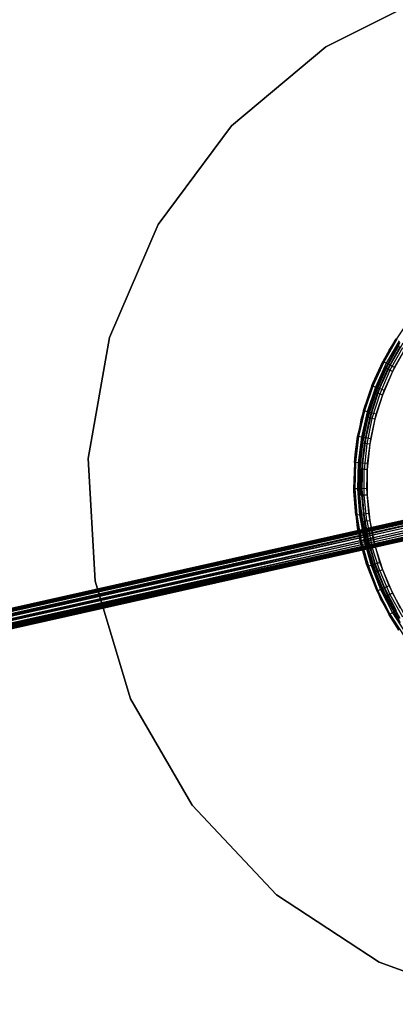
# Model space of a CAD drawing. Extents: x -22.9 to 23, y 4.7 to 50.6.
# Tile 12 of 95: x -9 to -3.3, y 19.8 to 34.7. Entities that reach past the tile are written whole.
import ezdxf

# ---------------------------------------------------------------- set-up
doc = ezdxf.new("R2010")
doc.units = 0
doc.header["$LTSCALE"] = 2.54
doc.layers.get('0').update_dxf_attribs({"linetype": 'CONTINUOUS'})

# ---------------------------------------------------------------- blocks, each defined once
blk = doc.blocks.new('HOTEL-MOOD-11783-11791_STL')
at = {"color": 0}
for p, q in [((-4.396, 34.256, 1.827), (-2.736, 35.09, 1.827)), ((-2.736, 35.09, 1.807), (-4.396, 34.256, 1.807)), ((-2.736, 35.09, 1.807), (-4.396, 34.256, 1.807)), ((-4.396, 34.256, 1.827), (-2.736, 35.09, 1.827)), ((-5.819, 33.062, 1.827), (-4.396, 34.256, 1.827)), ((-4.396, 34.256, 1.807), (-5.819, 33.062, 1.807)), ((-4.396, 34.256, 1.807), (-5.819, 33.062, 1.807)), ((-5.819, 33.062, 1.827), (-4.396, 34.256, 1.827)), ((-4.396, 34.256, 1.807), (-4.396, 34.256, 1.827)), ((-4.396, 34.256, 1.807), (-4.396, 34.256, 1.827)), ((-6.928, 31.572, 1.827), (-5.819, 33.062, 1.827)), ((-5.819, 33.062, 1.807), (-6.928, 31.572, 1.807)), ((-5.819, 33.062, 1.807), (-6.928, 31.572, 1.807)), ((-6.928, 31.572, 1.827), (-5.819, 33.062, 1.827)), ((-5.819, 33.062, 1.807), (-5.819, 33.062, 1.827)), ((-5.819, 33.062, 1.807), (-5.819, 33.062, 1.827)), ((-7.664, 29.866, 1.827), (-6.928, 31.572, 1.827)), ((-6.928, 31.572, 1.807), (-7.664, 29.866, 1.807)), ((-6.928, 31.572, 1.807), (-7.664, 29.866, 1.807)), ((-7.664, 29.866, 1.827), (-6.928, 31.572, 1.827)), ((-6.928, 31.572, 1.807), (-6.928, 31.572, 1.827)), ((-6.928, 31.572, 1.807), (-6.928, 31.572, 1.827)), ((-3.441, 29.675, 161.724), (-3.129, 30.138, 161.724)), ((-3.441, 29.675, 161.724), (-3.129, 30.138, 161.724)), ((-7.986, 28.037, 1.827), (-7.664, 29.866, 1.827)), ((-7.664, 29.866, 1.807), (-7.986, 28.037, 1.807)), ((-7.664, 29.866, 1.807), (-7.986, 28.037, 1.807)), ((-7.986, 28.037, 1.827), (-7.664, 29.866, 1.827)), ((-7.664, 29.866, 1.807), (-7.664, 29.866, 1.827)), ((-7.664, 29.866, 1.807), (-7.664, 29.866, 1.827)), ((-3.543, 29.304, 161.724), (-3.275, 29.795, 161.724)), ((-3.543, 29.304, 161.724), (-3.275, 29.795, 161.724)), ((-3.324, 29.837, 158.848), (-3.523, 29.493, 158.848)), ((-3.324, 29.837, 158.848), (-3.523, 29.493, 158.848)), ((-3.288, 29.814, 158.783), (-3.484, 29.474, 158.783)), ((-3.288, 29.814, 158.783), (-3.484, 29.474, 158.783)), ((-3.337, 29.846, 158.924), (-3.441, 29.675, 161.724)), ((-3.337, 29.846, 158.924), (-3.441, 29.675, 161.724)), ((-3.337, 29.846, 158.924), (-3.441, 29.675, 158.924)), ((-3.337, 29.846, 158.924), (-3.441, 29.675, 158.924)), ((-3.441, 29.675, 158.924), (-3.324, 29.837, 158.848)), ((-3.441, 29.675, 158.924), (-3.324, 29.837, 158.848)), ((-3.233, 29.779, 158.739), (-3.426, 29.444, 158.739)), ((-3.233, 29.779, 158.739), (-3.426, 29.444, 158.739)), ((-3.686, 29.174, 161.724), (-3.441, 29.675, 161.724)), ((-3.686, 29.174, 161.724), (-3.441, 29.675, 161.724)), ((-3.303, 29.749, 158.924), (-3.543, 29.304, 161.724)), ((-3.303, 29.749, 158.924), (-3.543, 29.304, 161.724)), ((-3.441, 29.675, 161.724), (-3.536, 29.5, 158.924)), ((-3.441, 29.675, 161.724), (-3.536, 29.5, 158.924)), ((-3.441, 29.675, 158.924), (-3.536, 29.5, 158.924)), ((-3.441, 29.675, 158.924), (-3.536, 29.5, 158.924)), ((-3.441, 29.675, 158.924), (-3.523, 29.493, 158.848)), ((-3.441, 29.675, 158.924), (-3.523, 29.493, 158.848)), ((-3.496, 29.402, 158.924), (-3.303, 29.749, 158.924)), ((-3.496, 29.402, 158.924), (-3.303, 29.749, 158.924)), ((-3.296, 29.744, 158.878), (-3.488, 29.398, 158.878)), ((-3.296, 29.744, 158.878), (-3.488, 29.398, 158.878)), ((-3.274, 29.73, 158.839), (-3.465, 29.386, 158.839)), ((-3.274, 29.73, 158.839), (-3.465, 29.386, 158.839)), ((-3.441, 29.675, 161.724), (-3.441, 29.675, 158.924)), ((-3.441, 29.675, 161.724), (-3.441, 29.675, 158.924)), ((-3.241, 29.71, 158.813), (-3.43, 29.369, 158.813)), ((-3.241, 29.71, 158.813), (-3.43, 29.369, 158.813)), ((-3.202, 29.686, 158.804), (-3.388, 29.349, 158.804)), ((-3.202, 29.686, 158.804), (-3.388, 29.349, 158.804)), ((-3.358, 29.409, 158.724), (-3.169, 29.737, 158.724)), ((-3.358, 29.409, 158.724), (-3.169, 29.737, 158.724)), ((-3.686, 29.174, 161.724), (-3.536, 29.5, 158.924)), ((-3.536, 29.5, 158.924), (-3.686, 29.174, 158.924)), ((-3.686, 29.174, 161.724), (-3.536, 29.5, 158.924)), ((-3.536, 29.5, 158.924), (-3.686, 29.174, 158.924)), ((-3.686, 29.174, 158.924), (-3.523, 29.493, 158.848)), ((-3.523, 29.493, 158.848), (-3.686, 29.131, 158.848)), ((-3.686, 29.174, 158.924), (-3.523, 29.493, 158.848)), ((-3.523, 29.493, 158.848), (-3.686, 29.131, 158.848)), ((-3.484, 29.474, 158.783), (-3.646, 29.115, 158.783)), ((-3.484, 29.474, 158.783), (-3.646, 29.115, 158.783)), ((-3.536, 29.5, 158.924), (-3.523, 29.493, 158.848)), ((-3.536, 29.5, 158.924), (-3.523, 29.493, 158.848)), ((-3.484, 29.474, 158.783), (-3.523, 29.493, 158.848)), ((-3.484, 29.474, 158.783), (-3.523, 29.493, 158.848)), ((-3.426, 29.444, 158.739), (-3.484, 29.474, 158.783)), ((-3.426, 29.444, 158.739), (-3.484, 29.474, 158.783)), ((-3.488, 29.398, 158.878), (-3.644, 29.034, 158.878)), ((-3.488, 29.398, 158.878), (-3.644, 29.034, 158.878)), ((-3.465, 29.386, 158.839), (-3.62, 29.025, 158.839)), ((-3.465, 29.386, 158.839), (-3.62, 29.025, 158.839)), ((-3.426, 29.444, 158.739), (-3.585, 29.092, 158.739)), ((-3.426, 29.444, 158.739), (-3.585, 29.092, 158.739)), ((-3.43, 29.369, 158.813), (-3.583, 29.011, 158.813)), ((-3.43, 29.369, 158.813), (-3.583, 29.011, 158.813)), ((-3.543, 29.304, 158.924), (-3.496, 29.402, 158.924)), ((-3.496, 29.402, 158.924), (-3.543, 29.304, 161.724)), ((-3.496, 29.402, 158.924), (-3.543, 29.304, 161.724)), ((-3.543, 29.304, 158.924), (-3.496, 29.402, 158.924)), ((-3.543, 29.304, 158.924), (-3.488, 29.398, 158.878)), ((-3.543, 29.304, 158.924), (-3.488, 29.398, 158.878)), ((-3.388, 29.349, 158.804), (-3.54, 28.995, 158.804)), ((-3.388, 29.349, 158.804), (-3.54, 28.995, 158.804)), ((-3.514, 29.064, 158.724), (-3.358, 29.409, 158.724)), ((-3.514, 29.064, 158.724), (-3.358, 29.409, 158.724)), ((-3.488, 29.398, 158.878), (-3.496, 29.402, 158.924)), ((-3.488, 29.398, 158.878), (-3.496, 29.402, 158.924)), ((-3.465, 29.386, 158.839), (-3.488, 29.398, 158.878)), ((-3.465, 29.386, 158.839), (-3.488, 29.398, 158.878)), ((-3.43, 29.369, 158.813), (-3.465, 29.386, 158.839)), ((-3.43, 29.369, 158.813), (-3.465, 29.386, 158.839)), ((-3.388, 29.349, 158.804), (-3.43, 29.369, 158.813)), ((-3.388, 29.349, 158.804), (-3.43, 29.369, 158.813)), ((-3.358, 29.409, 158.724), (-3.426, 29.444, 158.739)), ((-3.358, 29.409, 158.724), (-3.426, 29.444, 158.739)), ((-3.858, 28.643, 161.724), (-3.686, 29.174, 161.724)), ((-3.858, 28.643, 161.724), (-3.686, 29.174, 161.724)), ((-3.827, 28.759, 158.924), (-3.686, 29.174, 161.724)), ((-3.827, 28.759, 158.924), (-3.686, 29.174, 161.724)), ((-3.738, 28.78, 161.724), (-3.543, 29.304, 161.724)), ((-3.738, 28.78, 161.724), (-3.543, 29.304, 161.724)), ((-3.686, 29.174, 158.924), (-3.7, 29.137, 158.924)), ((-3.7, 29.137, 158.924), (-3.686, 29.174, 161.724)), ((-3.7, 29.137, 158.924), (-3.686, 29.174, 161.724)), ((-3.686, 29.174, 158.924), (-3.7, 29.137, 158.924)), ((-3.686, 29.174, 158.924), (-3.686, 29.174, 161.724)), ((-3.686, 29.174, 158.924), (-3.686, 29.174, 161.724)), ((-3.686, 29.174, 158.924), (-3.686, 29.131, 158.848)), ((-3.686, 29.174, 158.924), (-3.686, 29.131, 158.848)), ((-3.543, 29.304, 161.724), (-3.653, 29.037, 158.924)), ((-3.653, 29.037, 158.924), (-3.543, 29.304, 158.924)), ((-3.543, 29.304, 161.724), (-3.653, 29.037, 158.924)), ((-3.653, 29.037, 158.924), (-3.543, 29.304, 158.924)), ((-3.543, 29.304, 158.924), (-3.644, 29.034, 158.878)), ((-3.543, 29.304, 158.924), (-3.644, 29.034, 158.878)), ((-3.543, 29.304, 158.924), (-3.543, 29.304, 161.724)), ((-3.543, 29.304, 158.924), (-3.543, 29.304, 161.724)), ((-3.7, 29.137, 158.924), (-3.827, 28.759, 158.924)), ((-3.7, 29.137, 158.924), (-3.827, 28.759, 158.924)), ((-3.686, 29.131, 158.848), (-3.813, 28.755, 158.848)), ((-3.686, 29.131, 158.848), (-3.813, 28.755, 158.848)), ((-3.646, 29.115, 158.783), (-3.771, 28.743, 158.783)), ((-3.646, 29.115, 158.783), (-3.771, 28.743, 158.783)), ((-3.653, 29.037, 158.924), (-3.763, 28.656, 158.878)), ((-3.653, 29.037, 158.924), (-3.763, 28.656, 158.878)), ((-3.644, 29.034, 158.878), (-3.763, 28.656, 158.878)), ((-3.644, 29.034, 158.878), (-3.763, 28.656, 158.878)), ((-3.738, 28.78, 161.724), (-3.653, 29.037, 158.924)), ((-3.738, 28.78, 161.724), (-3.653, 29.037, 158.924)), ((-3.738, 28.78, 158.924), (-3.653, 29.037, 158.924)), ((-3.738, 28.78, 158.924), (-3.653, 29.037, 158.924)), ((-3.62, 29.025, 158.839), (-3.738, 28.649, 158.839)), ((-3.62, 29.025, 158.839), (-3.738, 28.649, 158.839)), ((-3.585, 29.092, 158.739), (-3.708, 28.725, 158.739)), ((-3.585, 29.092, 158.739), (-3.708, 28.725, 158.739)), ((-3.7, 29.137, 158.924), (-3.686, 29.131, 158.848)), ((-3.7, 29.137, 158.924), (-3.686, 29.131, 158.848)), ((-3.646, 29.115, 158.783), (-3.686, 29.131, 158.848)), ((-3.646, 29.115, 158.783), (-3.686, 29.131, 158.848)), ((-3.644, 29.034, 158.878), (-3.653, 29.037, 158.924)), ((-3.644, 29.034, 158.878), (-3.653, 29.037, 158.924)), ((-3.585, 29.092, 158.739), (-3.646, 29.115, 158.783)), ((-3.585, 29.092, 158.739), (-3.646, 29.115, 158.783)), ((-3.62, 29.025, 158.839), (-3.644, 29.034, 158.878)), ((-3.62, 29.025, 158.839), (-3.644, 29.034, 158.878)), ((-3.635, 28.705, 158.724), (-3.514, 29.064, 158.724)), ((-3.635, 28.705, 158.724), (-3.514, 29.064, 158.724)), ((-3.583, 29.011, 158.813), (-3.62, 29.025, 158.839)), ((-3.583, 29.011, 158.813), (-3.62, 29.025, 158.839)), ((-3.514, 29.064, 158.724), (-3.585, 29.092, 158.739)), ((-3.514, 29.064, 158.724), (-3.585, 29.092, 158.739)), ((-3.583, 29.011, 158.813), (-3.7, 28.639, 158.813)), ((-3.583, 29.011, 158.813), (-3.7, 28.639, 158.813)), ((-3.54, 28.995, 158.804), (-3.655, 28.628, 158.804)), ((-3.54, 28.995, 158.804), (-3.655, 28.628, 158.804)), ((-3.54, 28.995, 158.804), (-3.583, 29.011, 158.813)), ((-3.54, 28.995, 158.804), (-3.583, 29.011, 158.813)), ((-3.916, 28.37, 158.924), (-3.813, 28.755, 158.848)), ((-3.916, 28.37, 158.924), (-3.813, 28.755, 158.848)), ((-3.813, 28.755, 158.848), (-3.901, 28.367, 158.848)), ((-3.813, 28.755, 158.848), (-3.901, 28.367, 158.848)), ((-3.827, 28.759, 158.924), (-3.858, 28.643, 161.724)), ((-3.827, 28.759, 158.924), (-3.858, 28.643, 161.724)), ((-3.827, 28.759, 158.924), (-3.858, 28.643, 158.924)), ((-3.827, 28.759, 158.924), (-3.858, 28.643, 158.924)), ((-3.858, 28.643, 158.924), (-3.813, 28.755, 158.848)), ((-3.858, 28.643, 158.924), (-3.813, 28.755, 158.848)), ((-3.771, 28.743, 158.783), (-3.858, 28.36, 158.783)), ((-3.771, 28.743, 158.783), (-3.858, 28.36, 158.783)), ((-3.857, 28.233, 161.724), (-3.738, 28.78, 161.724)), ((-3.857, 28.233, 161.724), (-3.738, 28.78, 161.724)), ((-3.827, 28.759, 158.924), (-3.813, 28.755, 158.848)), ((-3.827, 28.759, 158.924), (-3.813, 28.755, 158.848)), ((-3.771, 28.743, 158.783), (-3.813, 28.755, 158.848)), ((-3.771, 28.743, 158.783), (-3.813, 28.755, 158.848)), ((-3.708, 28.725, 158.739), (-3.794, 28.349, 158.739)), ((-3.708, 28.725, 158.739), (-3.794, 28.349, 158.739)), ((-3.772, 28.658, 158.924), (-3.738, 28.78, 161.724)), ((-3.772, 28.658, 158.924), (-3.738, 28.78, 161.724)), ((-3.772, 28.658, 158.924), (-3.738, 28.78, 158.924)), ((-3.772, 28.658, 158.924), (-3.738, 28.78, 158.924)), ((-3.708, 28.725, 158.739), (-3.771, 28.743, 158.783)), ((-3.708, 28.725, 158.739), (-3.771, 28.743, 158.783)), ((-3.763, 28.656, 158.878), (-3.738, 28.78, 158.924)), ((-3.763, 28.656, 158.878), (-3.738, 28.78, 158.924)), ((-3.738, 28.78, 161.724), (-3.738, 28.78, 158.924)), ((-3.738, 28.78, 161.724), (-3.738, 28.78, 158.924)), ((-3.635, 28.705, 158.724), (-3.708, 28.725, 158.739)), ((-3.635, 28.705, 158.724), (-3.708, 28.725, 158.739)), ((-3.955, 28.094, 161.724), (-3.858, 28.643, 161.724)), ((-3.955, 28.094, 161.724), (-3.858, 28.643, 161.724)), ((-3.858, 28.643, 161.724), (-3.916, 28.37, 158.924)), ((-3.858, 28.643, 161.724), (-3.916, 28.37, 158.924)), ((-3.858, 28.643, 158.924), (-3.916, 28.37, 158.924)), ((-3.858, 28.643, 158.924), (-3.916, 28.37, 158.924)), ((-3.858, 28.643, 161.724), (-3.858, 28.643, 158.924)), ((-3.858, 28.643, 161.724), (-3.858, 28.643, 158.924)), ((-3.772, 28.658, 158.924), (-3.857, 28.233, 161.724)), ((-3.772, 28.658, 158.924), (-3.857, 28.233, 161.724)), ((-3.852, 28.269, 158.924), (-3.772, 28.658, 158.924)), ((-3.852, 28.269, 158.924), (-3.772, 28.658, 158.924)), ((-3.763, 28.656, 158.878), (-3.843, 28.268, 158.878)), ((-3.763, 28.656, 158.878), (-3.843, 28.268, 158.878)), ((-3.738, 28.649, 158.839), (-3.817, 28.264, 158.839)), ((-3.738, 28.649, 158.839), (-3.817, 28.264, 158.839)), ((-3.7, 28.639, 158.813), (-3.778, 28.258, 158.813)), ((-3.7, 28.639, 158.813), (-3.778, 28.258, 158.813)), ((-3.772, 28.658, 158.924), (-3.763, 28.656, 158.878)), ((-3.772, 28.658, 158.924), (-3.763, 28.656, 158.878)), ((-3.738, 28.649, 158.839), (-3.763, 28.656, 158.878)), ((-3.738, 28.649, 158.839), (-3.763, 28.656, 158.878)), ((-3.7, 28.639, 158.813), (-3.738, 28.649, 158.839)), ((-3.7, 28.639, 158.813), (-3.738, 28.649, 158.839)), ((-3.655, 28.628, 158.804), (-3.733, 28.251, 158.804)), ((-3.655, 28.628, 158.804), (-3.733, 28.251, 158.804)), ((-3.719, 28.335, 158.724), (-3.635, 28.705, 158.724)), ((-3.719, 28.335, 158.724), (-3.635, 28.705, 158.724)), ((-3.655, 28.628, 158.804), (-3.7, 28.639, 158.813)), ((-3.655, 28.628, 158.804), (-3.7, 28.639, 158.813)), ((-3.955, 28.094, 161.724), (-3.916, 28.37, 158.924)), ((-3.916, 28.37, 158.924), (-3.955, 28.094, 158.924)), ((-3.955, 28.094, 161.724), (-3.916, 28.37, 158.924)), ((-3.916, 28.37, 158.924), (-3.955, 28.094, 158.924)), ((-3.955, 28.094, 158.924), (-3.901, 28.367, 158.848)), ((-3.955, 28.094, 158.924), (-3.901, 28.367, 158.848)), ((-3.901, 28.367, 158.848), (-3.95, 27.973, 158.848)), ((-3.901, 28.367, 158.848), (-3.95, 27.973, 158.848)), ((-3.916, 28.37, 158.924), (-3.901, 28.367, 158.848)), ((-3.916, 28.37, 158.924), (-3.901, 28.367, 158.848)), ((-3.858, 28.36, 158.783), (-3.907, 27.97, 158.783)), ((-3.858, 28.36, 158.783), (-3.907, 27.97, 158.783)), ((-3.858, 28.36, 158.783), (-3.901, 28.367, 158.848)), ((-3.858, 28.36, 158.783), (-3.901, 28.367, 158.848)), ((-3.794, 28.349, 158.739), (-3.858, 28.36, 158.783)), ((-3.794, 28.349, 158.739), (-3.858, 28.36, 158.783)), ((-3.794, 28.349, 158.739), (-3.843, 27.965, 158.739)), ((-3.794, 28.349, 158.739), (-3.843, 27.965, 158.739)), ((-3.719, 28.335, 158.724), (-3.794, 28.349, 158.739)), ((-3.719, 28.335, 158.724), (-3.794, 28.349, 158.739)), ((-3.766, 27.959, 158.724), (-3.719, 28.335, 158.724)), ((-3.766, 27.959, 158.724), (-3.719, 28.335, 158.724)), ((-3.897, 27.675, 161.724), (-3.857, 28.233, 161.724)), ((-3.897, 27.675, 161.724), (-3.857, 28.233, 161.724)), ((-3.857, 28.233, 161.724), (-3.892, 27.874, 158.924)), ((-3.892, 27.874, 158.924), (-3.857, 28.233, 158.924)), ((-3.857, 28.233, 161.724), (-3.892, 27.874, 158.924)), ((-3.892, 27.874, 158.924), (-3.857, 28.233, 158.924)), ((-3.843, 28.268, 158.878), (-3.883, 27.874, 158.878)), ((-3.843, 28.268, 158.878), (-3.883, 27.874, 158.878)), ((-3.857, 28.233, 158.924), (-3.883, 27.874, 158.878)), ((-3.857, 28.233, 158.924), (-3.883, 27.874, 158.878)), ((-3.857, 28.233, 158.924), (-3.852, 28.269, 158.924)), ((-3.852, 28.269, 158.924), (-3.857, 28.233, 161.724)), ((-3.852, 28.269, 158.924), (-3.857, 28.233, 161.724)), ((-3.857, 28.233, 158.924), (-3.852, 28.269, 158.924)), ((-3.857, 28.233, 158.924), (-3.843, 28.268, 158.878)), ((-3.857, 28.233, 158.924), (-3.843, 28.268, 158.878)), ((-3.817, 28.264, 158.839), (-3.857, 27.872, 158.839)), ((-3.817, 28.264, 158.839), (-3.857, 27.872, 158.839)), ((-3.857, 28.233, 158.924), (-3.857, 28.233, 161.724)), ((-3.857, 28.233, 158.924), (-3.857, 28.233, 161.724)), ((-3.843, 28.268, 158.878), (-3.852, 28.269, 158.924)), ((-3.843, 28.268, 158.878), (-3.852, 28.269, 158.924)), ((-3.817, 28.264, 158.839), (-3.843, 28.268, 158.878)), ((-3.817, 28.264, 158.839), (-3.843, 28.268, 158.878)), ((-3.778, 28.258, 158.813), (-3.818, 27.87, 158.813)), ((-3.778, 28.258, 158.813), (-3.818, 27.87, 158.813)), ((-3.778, 28.258, 158.813), (-3.817, 28.264, 158.839)), ((-3.778, 28.258, 158.813), (-3.817, 28.264, 158.839)), ((-3.733, 28.251, 158.804), (-3.778, 28.258, 158.813)), ((-3.733, 28.251, 158.804), (-3.778, 28.258, 158.813)), ((-3.733, 28.251, 158.804), (-3.772, 27.868, 158.804)), ((-3.733, 28.251, 158.804), (-3.772, 27.868, 158.804)), ((-7.878, 26.183, 1.827), (-7.986, 28.037, 1.827)), ((-7.986, 28.037, 1.807), (-7.878, 26.183, 1.807)), ((-7.986, 28.037, 1.807), (-7.878, 26.183, 1.807)), ((-7.986, 28.037, 1.807), (-7.986, 28.037, 1.827)), ((-7.878, 26.183, 1.827), (-7.986, 28.037, 1.827)), ((-7.986, 28.037, 1.807), (-7.986, 28.037, 1.827)), ((-3.976, 27.576, 158.924), (-3.955, 28.094, 161.724)), ((-3.976, 27.576, 158.924), (-3.955, 28.094, 161.724)), ((-3.966, 27.974, 158.924), (-3.976, 27.576, 158.924)), ((-3.966, 27.974, 158.924), (-3.976, 27.576, 158.924)), ((-3.974, 27.536, 161.724), (-3.955, 28.094, 161.724)), ((-3.974, 27.536, 161.724), (-3.955, 28.094, 161.724)), ((-3.955, 28.094, 158.924), (-3.966, 27.974, 158.924)), ((-3.966, 27.974, 158.924), (-3.955, 28.094, 161.724)), ((-3.966, 27.974, 158.924), (-3.955, 28.094, 161.724)), ((-3.955, 28.094, 158.924), (-3.966, 27.974, 158.924)), ((-3.966, 27.974, 158.924), (-3.95, 27.973, 158.848)), ((-3.966, 27.974, 158.924), (-3.95, 27.973, 158.848)), ((-3.95, 27.973, 158.848), (-3.96, 27.576, 158.848)), ((-3.95, 27.973, 158.848), (-3.96, 27.576, 158.848)), ((-3.955, 28.094, 158.924), (-3.955, 28.094, 161.724)), ((-3.955, 28.094, 158.924), (-3.955, 28.094, 161.724)), ((-3.955, 28.094, 158.924), (-3.95, 27.973, 158.848)), ((-3.955, 28.094, 158.924), (-3.95, 27.973, 158.848)), ((-3.907, 27.97, 158.783), (-3.95, 27.973, 158.848)), ((-3.907, 27.97, 158.783), (-3.95, 27.973, 158.848)), ((-3.907, 27.97, 158.783), (-3.917, 27.577, 158.783)), ((-3.907, 27.97, 158.783), (-3.917, 27.577, 158.783)), ((-3.843, 27.965, 158.739), (-3.907, 27.97, 158.783)), ((-3.843, 27.965, 158.739), (-3.907, 27.97, 158.783)), ((-3.897, 27.675, 161.724), (-3.892, 27.874, 158.924)), ((-3.897, 27.675, 161.724), (-3.892, 27.874, 158.924)), ((-3.897, 27.675, 158.924), (-3.892, 27.874, 158.924)), ((-3.883, 27.874, 158.878), (-3.897, 27.675, 158.924)), ((-3.883, 27.874, 158.878), (-3.897, 27.675, 158.924)), ((-3.897, 27.675, 158.924), (-3.892, 27.874, 158.924)), ((-3.883, 27.874, 158.878), (-3.892, 27.874, 158.924)), ((-3.883, 27.874, 158.878), (-3.892, 27.874, 158.924)), ((-3.857, 27.872, 158.839), (-3.883, 27.874, 158.878)), ((-3.883, 27.874, 158.878), (-3.883, 27.477, 158.878)), ((-3.883, 27.874, 158.878), (-3.883, 27.477, 158.878)), ((-3.857, 27.872, 158.839), (-3.883, 27.874, 158.878)), ((-3.857, 27.479, 158.839), (-3.857, 27.872, 158.839)), ((-3.818, 27.87, 158.813), (-3.857, 27.872, 158.839)), ((-3.857, 27.479, 158.839), (-3.857, 27.872, 158.839)), ((-3.818, 27.87, 158.813), (-3.857, 27.872, 158.839)), ((-3.843, 27.965, 158.739), (-3.852, 27.579, 158.739)), ((-3.843, 27.965, 158.739), (-3.852, 27.579, 158.739)), ((-3.766, 27.959, 158.724), (-3.843, 27.965, 158.739)), ((-3.766, 27.959, 158.724), (-3.843, 27.965, 158.739)), ((-3.772, 27.868, 158.804), (-3.818, 27.87, 158.813)), ((-3.818, 27.481, 158.813), (-3.818, 27.87, 158.813)), ((-3.772, 27.868, 158.804), (-3.818, 27.87, 158.813)), ((-3.818, 27.481, 158.813), (-3.818, 27.87, 158.813)), ((-3.776, 27.581, 158.724), (-3.766, 27.959, 158.724)), ((-3.776, 27.581, 158.724), (-3.766, 27.959, 158.724)), ((-3.772, 27.868, 158.804), (-3.772, 27.483, 158.804)), ((-3.772, 27.868, 158.804), (-3.772, 27.483, 158.804)), ((-3.857, 27.118, 161.724), (-3.897, 27.675, 161.724)), ((-3.892, 27.477, 158.924), (-3.897, 27.675, 161.724)), ((-3.857, 27.118, 161.724), (-3.897, 27.675, 161.724)), ((-3.897, 27.675, 161.724), (-3.897, 27.675, 158.924)), ((-3.897, 27.675, 161.724), (-3.897, 27.675, 158.924)), ((-3.892, 27.477, 158.924), (-3.897, 27.675, 161.724)), ((-3.892, 27.477, 158.924), (-3.897, 27.675, 158.924)), ((-3.892, 27.477, 158.924), (-3.897, 27.675, 158.924)), ((-3.883, 27.477, 158.878), (-3.897, 27.675, 158.924)), ((-3.883, 27.477, 158.878), (-3.897, 27.675, 158.924)), ((-3.976, 27.576, 158.924), (-3.974, 27.536, 161.724)), ((-3.976, 27.576, 158.924), (-3.974, 27.536, 158.924)), ((-3.976, 27.576, 158.924), (-3.974, 27.536, 161.724)), ((-3.976, 27.576, 158.924), (-3.974, 27.536, 158.924)), ((-3.976, 27.576, 158.924), (-3.96, 27.576, 158.848)), ((-3.976, 27.576, 158.924), (-3.96, 27.576, 158.848)), ((-3.974, 27.536, 158.924), (-3.96, 27.576, 158.848)), ((-3.974, 27.536, 158.924), (-3.96, 27.576, 158.848)), ((-3.974, 27.536, 158.924), (-3.974, 27.536, 161.724)), ((-3.974, 27.536, 158.924), (-3.974, 27.536, 161.724)), ((-3.974, 27.536, 158.924), (-3.946, 27.178, 158.924)), ((-3.946, 27.178, 158.924), (-3.974, 27.536, 161.724)), ((-3.946, 27.178, 158.924), (-3.974, 27.536, 161.724)), ((-3.916, 26.981, 161.724), (-3.974, 27.536, 161.724)), ((-3.916, 26.981, 161.724), (-3.974, 27.536, 161.724)), ((-3.974, 27.536, 158.924), (-3.946, 27.178, 158.924)), ((-3.974, 27.536, 158.924), (-3.931, 27.18, 158.848)), ((-3.974, 27.536, 158.924), (-3.931, 27.18, 158.848)), ((-3.917, 27.577, 158.783), (-3.96, 27.576, 158.848)), ((-3.917, 27.577, 158.783), (-3.96, 27.576, 158.848)), ((-3.96, 27.576, 158.848), (-3.931, 27.18, 158.848)), ((-3.96, 27.576, 158.848), (-3.931, 27.18, 158.848)), ((-3.852, 27.579, 158.739), (-3.917, 27.577, 158.783)), ((-3.852, 27.579, 158.739), (-3.917, 27.577, 158.783)), ((-3.917, 27.577, 158.783), (-3.888, 27.185, 158.783)), ((-3.917, 27.577, 158.783), (-3.888, 27.185, 158.783)), ((-3.776, 27.581, 158.724), (-3.852, 27.579, 158.739)), ((-3.776, 27.581, 158.724), (-3.852, 27.579, 158.739)), ((-3.852, 27.579, 158.739), (-3.823, 27.193, 158.739)), ((-3.852, 27.579, 158.739), (-3.823, 27.193, 158.739)), ((-3.747, 27.203, 158.724), (-3.776, 27.581, 158.724)), ((-3.747, 27.203, 158.724), (-3.776, 27.581, 158.724)), ((-3.857, 27.118, 158.924), (-3.892, 27.477, 158.924)), ((-3.892, 27.477, 158.924), (-3.857, 27.118, 161.724)), ((-3.892, 27.477, 158.924), (-3.857, 27.118, 161.724)), ((-3.892, 27.477, 158.924), (-3.883, 27.477, 158.878)), ((-3.892, 27.477, 158.924), (-3.883, 27.477, 158.878)), ((-3.892, 27.477, 158.924), (-3.843, 27.083, 158.878)), ((-3.857, 27.118, 158.924), (-3.892, 27.477, 158.924)), ((-3.892, 27.477, 158.924), (-3.843, 27.083, 158.878)), ((-3.857, 27.479, 158.839), (-3.883, 27.477, 158.878)), ((-3.857, 27.479, 158.839), (-3.883, 27.477, 158.878)), ((-3.843, 27.083, 158.878), (-3.883, 27.477, 158.878)), ((-3.843, 27.083, 158.878), (-3.883, 27.477, 158.878)), ((-3.818, 27.481, 158.813), (-3.857, 27.479, 158.839)), ((-3.818, 27.481, 158.813), (-3.857, 27.479, 158.839)), ((-3.857, 27.479, 158.839), (-3.817, 27.087, 158.839)), ((-3.857, 27.479, 158.839), (-3.817, 27.087, 158.839)), ((-3.772, 27.483, 158.804), (-3.818, 27.481, 158.813)), ((-3.772, 27.483, 158.804), (-3.818, 27.481, 158.813)), ((-3.778, 27.093, 158.813), (-3.818, 27.481, 158.813)), ((-3.778, 27.093, 158.813), (-3.818, 27.481, 158.813)), ((-3.772, 27.483, 158.804), (-3.733, 27.1, 158.804)), ((-3.772, 27.483, 158.804), (-3.733, 27.1, 158.804)), ((-2.66, 27.226, 28.602), (-21.583, 22.982, 28.602)), ((-2.66, 27.226, 28.602), (-21.583, 22.982, 28.602)), ((-21.583, 22.982, 28.638), (-2.658, 27.218, 28.673)), ((-21.583, 22.982, 28.602), (-2.658, 27.218, 28.673)), ((-21.583, 22.982, 28.602), (-2.658, 27.218, 28.673)), ((-21.583, 22.982, 28.638), (-2.658, 27.218, 28.673)), ((-21.581, 22.974, 28.567), (-2.66, 27.226, 28.602)), ((-21.581, 22.974, 28.567), (-2.66, 27.226, 28.602)), ((-21.581, 22.974, 28.673), (-2.658, 27.218, 28.673)), ((-21.581, 22.974, 28.673), (-2.658, 27.218, 28.673)), ((-21.581, 22.974, 28.673), (-2.649, 27.178, 28.732)), ((-21.581, 22.974, 28.673), (-2.649, 27.178, 28.732)), ((-21.577, 22.957, 28.535), (-2.66, 27.226, 28.602)), ((-21.577, 22.957, 28.535), (-2.66, 27.226, 28.602)), ((-21.577, 22.957, 28.535), (-2.654, 27.202, 28.535)), ((-21.577, 22.957, 28.535), (-2.654, 27.202, 28.535)), ((-21.577, 22.957, 28.705), (-2.649, 27.178, 28.732)), ((-21.577, 22.957, 28.705), (-2.649, 27.178, 28.732)), ((-21.572, 22.934, 28.508), (-2.654, 27.202, 28.535)), ((-21.572, 22.934, 28.508), (-2.654, 27.202, 28.535)), ((-2.649, 27.178, 28.732), (-21.572, 22.934, 28.732)), ((-2.649, 27.178, 28.732), (-21.572, 22.934, 28.732)), ((-21.572, 22.934, 28.732), (-2.635, 27.116, 28.765)), ((-21.572, 22.934, 28.732), (-2.635, 27.116, 28.765)), ((-21.565, 22.905, 28.487), (-2.654, 27.202, 28.535)), ((-21.565, 22.905, 28.487), (-2.654, 27.202, 28.535)), ((-2.642, 27.149, 28.487), (-21.565, 22.905, 28.487)), ((-2.642, 27.149, 28.487), (-21.565, 22.905, 28.487)), ((-21.565, 22.905, 28.753), (-2.635, 27.116, 28.765)), ((-21.565, 22.905, 28.753), (-2.635, 27.116, 28.765)), ((-21.558, 22.872, 28.474), (-2.642, 27.149, 28.487)), ((-21.558, 22.872, 28.474), (-2.642, 27.149, 28.487)), ((-21.558, 22.872, 28.765), (-2.635, 27.116, 28.765)), ((-21.558, 22.872, 28.765), (-2.635, 27.116, 28.765)), ((-21.55, 22.837, 28.47), (-2.642, 27.149, 28.487)), ((-21.55, 22.837, 28.47), (-2.642, 27.149, 28.487)), ((-21.55, 22.837, 28.47), (-2.627, 27.081, 28.47)), ((-21.55, 22.837, 28.47), (-2.627, 27.081, 28.47)), ((-21.542, 22.802, 28.474), (-2.627, 27.081, 28.47)), ((-21.542, 22.802, 28.474), (-2.627, 27.081, 28.47)), ((-21.535, 22.769, 28.487), (-2.627, 27.081, 28.47)), ((-21.535, 22.769, 28.487), (-2.627, 27.081, 28.47)), ((-3.946, 27.178, 158.924), (-3.931, 27.18, 158.848)), ((-3.946, 27.178, 158.924), (-3.931, 27.18, 158.848)), ((-3.946, 27.178, 158.924), (-3.916, 26.981, 161.724)), ((-3.946, 27.178, 158.924), (-3.916, 26.981, 161.724)), ((-3.946, 27.178, 158.924), (-3.916, 26.981, 158.924)), ((-3.946, 27.178, 158.924), (-3.916, 26.981, 158.924)), ((-3.888, 27.185, 158.783), (-3.931, 27.18, 158.848)), ((-3.888, 27.185, 158.783), (-3.931, 27.18, 158.848)), ((-3.877, 26.785, 158.924), (-3.931, 27.18, 158.848)), ((-3.931, 27.18, 158.848), (-3.862, 26.789, 158.848)), ((-3.877, 26.785, 158.924), (-3.931, 27.18, 158.848)), ((-3.916, 26.981, 158.924), (-3.931, 27.18, 158.848)), ((-3.916, 26.981, 158.924), (-3.931, 27.18, 158.848)), ((-3.931, 27.18, 158.848), (-3.862, 26.789, 158.848)), ((-3.823, 27.193, 158.739), (-3.888, 27.185, 158.783)), ((-3.823, 27.193, 158.739), (-3.888, 27.185, 158.783)), ((-3.888, 27.185, 158.783), (-3.819, 26.798, 158.783)), ((-3.888, 27.185, 158.783), (-3.819, 26.798, 158.783)), ((-3.738, 26.571, 161.724), (-3.857, 27.118, 161.724)), ((-3.852, 27.082, 158.924), (-3.857, 27.118, 161.724)), ((-3.738, 26.571, 161.724), (-3.857, 27.118, 161.724)), ((-3.852, 27.082, 158.924), (-3.857, 27.118, 158.924)), ((-3.857, 27.118, 158.924), (-3.857, 27.118, 161.724)), ((-3.852, 27.082, 158.924), (-3.857, 27.118, 161.724)), ((-3.857, 27.118, 158.924), (-3.857, 27.118, 161.724)), ((-3.857, 27.118, 158.924), (-3.843, 27.083, 158.878)), ((-3.857, 27.118, 158.924), (-3.843, 27.083, 158.878)), ((-3.852, 27.082, 158.924), (-3.857, 27.118, 158.924)), ((-3.852, 27.082, 158.924), (-3.843, 27.083, 158.878)), ((-3.852, 27.082, 158.924), (-3.843, 27.083, 158.878)), ((-3.772, 26.693, 158.924), (-3.852, 27.082, 158.924)), ((-3.852, 27.082, 158.924), (-3.738, 26.571, 161.724)), ((-3.852, 27.082, 158.924), (-3.738, 26.571, 161.724)), ((-3.772, 26.693, 158.924), (-3.852, 27.082, 158.924)), ((-3.843, 27.083, 158.878), (-3.817, 27.087, 158.839)), ((-3.843, 27.083, 158.878), (-3.817, 27.087, 158.839)), ((-3.843, 27.083, 158.878), (-3.763, 26.695, 158.878)), ((-3.843, 27.083, 158.878), (-3.763, 26.695, 158.878)), ((-3.747, 27.203, 158.724), (-3.823, 27.193, 158.739)), ((-3.747, 27.203, 158.724), (-3.823, 27.193, 158.739)), ((-3.823, 27.193, 158.739), (-3.756, 26.813, 158.739)), ((-3.823, 27.193, 158.739), (-3.756, 26.813, 158.739)), ((-3.778, 27.093, 158.813), (-3.817, 27.087, 158.839)), ((-3.778, 27.093, 158.813), (-3.817, 27.087, 158.839)), ((-3.738, 26.702, 158.839), (-3.817, 27.087, 158.839)), ((-3.738, 26.702, 158.839), (-3.817, 27.087, 158.839)), ((-3.778, 27.093, 158.813), (-3.733, 27.1, 158.804)), ((-3.778, 27.093, 158.813), (-3.733, 27.1, 158.804)), ((-3.778, 27.093, 158.813), (-3.7, 26.711, 158.813)), ((-3.778, 27.093, 158.813), (-3.7, 26.711, 158.813)), ((-3.682, 26.83, 158.724), (-3.747, 27.203, 158.724)), ((-3.682, 26.83, 158.724), (-3.747, 27.203, 158.724)), ((-3.733, 27.1, 158.804), (-3.655, 26.723, 158.804)), ((-3.733, 27.1, 158.804), (-3.655, 26.723, 158.804)), ((-21.558, 22.872, 28.765), (-2.619, 27.046, 28.765)), ((-21.558, 22.872, 28.765), (-2.619, 27.046, 28.765)), ((-21.55, 22.837, 28.77), (-2.619, 27.046, 28.765)), ((-21.55, 22.837, 28.77), (-2.619, 27.046, 28.765)), ((-2.619, 27.046, 28.765), (-21.542, 22.802, 28.765)), ((-2.619, 27.046, 28.765), (-21.542, 22.802, 28.765)), ((-21.542, 22.802, 28.765), (-2.605, 26.984, 28.732)), ((-21.542, 22.802, 28.765), (-2.605, 26.984, 28.732)), ((-2.612, 27.013, 28.487), (-21.535, 22.769, 28.487)), ((-2.612, 27.013, 28.487), (-21.535, 22.769, 28.487)), ((-21.535, 22.769, 28.753), (-2.605, 26.984, 28.732)), ((-21.535, 22.769, 28.753), (-2.605, 26.984, 28.732)), ((-2.612, 27.013, 28.487), (-21.528, 22.74, 28.508)), ((-2.612, 27.013, 28.487), (-21.528, 22.74, 28.508)), ((-21.528, 22.74, 28.732), (-2.605, 26.984, 28.732)), ((-21.528, 22.74, 28.732), (-2.605, 26.984, 28.732)), ((-2.6, 26.961, 28.535), (-21.528, 22.74, 28.508)), ((-2.6, 26.961, 28.535), (-21.528, 22.74, 28.508)), ((-21.528, 22.74, 28.732), (-2.596, 26.944, 28.673)), ((-21.528, 22.74, 28.732), (-2.596, 26.944, 28.673)), ((-2.6, 26.961, 28.535), (-21.523, 22.716, 28.535)), ((-2.6, 26.961, 28.535), (-21.523, 22.716, 28.535)), ((-21.523, 22.716, 28.705), (-2.596, 26.944, 28.673)), ((-21.523, 22.716, 28.705), (-2.596, 26.944, 28.673)), ((-21.519, 22.7, 28.567), (-2.6, 26.961, 28.535)), ((-21.519, 22.7, 28.567), (-2.6, 26.961, 28.535)), ((-2.596, 26.944, 28.673), (-21.519, 22.7, 28.673)), ((-2.596, 26.944, 28.673), (-21.519, 22.7, 28.673)), ((-21.519, 22.7, 28.673), (-2.594, 26.935, 28.62)), ((-21.519, 22.7, 28.673), (-2.594, 26.935, 28.62)), ((-21.517, 22.692, 28.602), (-2.6, 26.961, 28.535)), ((-21.517, 22.692, 28.602), (-2.6, 26.961, 28.535)), ((-2.594, 26.936, 28.602), (-21.517, 22.692, 28.602)), ((-21.517, 22.692, 28.638), (-2.594, 26.936, 28.602)), ((-21.517, 22.692, 28.638), (-2.594, 26.936, 28.602)), ((-21.517, 22.691, 28.62), (-2.594, 26.936, 28.602)), ((-21.517, 22.691, 28.62), (-2.594, 26.936, 28.602)), ((-2.594, 26.936, 28.602), (-21.517, 22.692, 28.602)), ((-21.517, 22.692, 28.638), (-2.594, 26.935, 28.62)), ((-21.517, 22.692, 28.638), (-2.594, 26.935, 28.62)), ((-3.781, 26.439, 161.724), (-3.916, 26.981, 161.724)), ((-3.916, 26.981, 161.724), (-3.877, 26.785, 158.924)), ((-3.916, 26.981, 161.724), (-3.877, 26.785, 158.924)), ((-3.916, 26.981, 161.724), (-3.916, 26.981, 158.924)), ((-3.916, 26.981, 158.924), (-3.877, 26.785, 158.924)), ((-3.916, 26.981, 161.724), (-3.916, 26.981, 158.924)), ((-3.781, 26.439, 161.724), (-3.916, 26.981, 161.724)), ((-3.916, 26.981, 158.924), (-3.877, 26.785, 158.924)), ((-3.877, 26.785, 158.924), (-3.862, 26.789, 158.848)), ((-3.877, 26.785, 158.924), (-3.862, 26.789, 158.848)), ((-3.781, 26.439, 161.724), (-3.877, 26.785, 158.924)), ((-3.877, 26.785, 158.924), (-3.781, 26.439, 158.924)), ((-3.781, 26.439, 161.724), (-3.877, 26.785, 158.924)), ((-3.877, 26.785, 158.924), (-3.781, 26.439, 158.924)), ((-3.819, 26.798, 158.783), (-3.862, 26.789, 158.848)), ((-3.819, 26.798, 158.783), (-3.862, 26.789, 158.848)), ((-3.781, 26.439, 158.924), (-3.862, 26.789, 158.848)), ((-3.862, 26.789, 158.848), (-3.754, 26.406, 158.848)), ((-3.781, 26.439, 158.924), (-3.862, 26.789, 158.848)), ((-3.862, 26.789, 158.848), (-3.754, 26.406, 158.848)), ((-3.756, 26.813, 158.739), (-3.819, 26.798, 158.783)), ((-3.756, 26.813, 158.739), (-3.819, 26.798, 158.783)), ((-3.819, 26.798, 158.783), (-3.713, 26.42, 158.783)), ((-3.819, 26.798, 158.783), (-3.713, 26.42, 158.783)), ((-3.682, 26.83, 158.724), (-3.756, 26.813, 158.739)), ((-3.682, 26.83, 158.724), (-3.756, 26.813, 158.739)), ((-3.756, 26.813, 158.739), (-3.651, 26.441, 158.739)), ((-3.756, 26.813, 158.739), (-3.651, 26.441, 158.739)), ((-3.579, 26.465, 158.724), (-3.682, 26.83, 158.724)), ((-3.579, 26.465, 158.724), (-3.682, 26.83, 158.724)), ((-3.772, 26.693, 158.924), (-3.763, 26.695, 158.878)), ((-3.772, 26.693, 158.924), (-3.763, 26.695, 158.878)), ((-3.738, 26.571, 158.924), (-3.772, 26.693, 158.924)), ((-3.772, 26.693, 158.924), (-3.738, 26.571, 161.724)), ((-3.772, 26.693, 158.924), (-3.738, 26.571, 161.724)), ((-3.738, 26.571, 158.924), (-3.772, 26.693, 158.924)), ((-3.738, 26.702, 158.839), (-3.763, 26.695, 158.878)), ((-3.738, 26.702, 158.839), (-3.763, 26.695, 158.878)), ((-3.763, 26.695, 158.878), (-3.644, 26.317, 158.878)), ((-3.763, 26.695, 158.878), (-3.644, 26.317, 158.878)), ((-3.763, 26.695, 158.878), (-3.738, 26.571, 158.924)), ((-3.763, 26.695, 158.878), (-3.738, 26.571, 158.924)), ((-3.738, 26.702, 158.839), (-3.7, 26.711, 158.813)), ((-3.738, 26.702, 158.839), (-3.7, 26.711, 158.813)), ((-3.738, 26.702, 158.839), (-3.62, 26.326, 158.839)), ((-3.738, 26.702, 158.839), (-3.62, 26.326, 158.839)), ((-3.655, 26.723, 158.804), (-3.7, 26.711, 158.813)), ((-3.655, 26.723, 158.804), (-3.7, 26.711, 158.813)), ((-3.583, 26.34, 158.813), (-3.7, 26.711, 158.813)), ((-3.583, 26.34, 158.813), (-3.7, 26.711, 158.813)), ((-3.655, 26.723, 158.804), (-3.54, 26.356, 158.804)), ((-3.655, 26.723, 158.804), (-3.54, 26.356, 158.804)), ((-3.543, 26.047, 161.724), (-3.738, 26.571, 161.724)), ((-3.738, 26.571, 158.924), (-3.738, 26.571, 161.724)), ((-3.738, 26.571, 161.724), (-3.653, 26.314, 158.924)), ((-3.653, 26.314, 158.924), (-3.738, 26.571, 158.924)), ((-3.738, 26.571, 161.724), (-3.653, 26.314, 158.924)), ((-3.543, 26.047, 161.724), (-3.738, 26.571, 161.724)), ((-3.738, 26.571, 158.924), (-3.738, 26.571, 161.724)), ((-3.653, 26.314, 158.924), (-3.738, 26.571, 158.924)), ((-3.644, 26.317, 158.878), (-3.738, 26.571, 158.924)), ((-3.644, 26.317, 158.878), (-3.738, 26.571, 158.924)), ((-3.781, 26.439, 158.924), (-3.781, 26.439, 161.724)), ((-3.781, 26.439, 158.924), (-3.769, 26.401, 158.924)), ((-3.769, 26.401, 158.924), (-3.781, 26.439, 161.724)), ((-3.781, 26.439, 158.924), (-3.781, 26.439, 161.724)), ((-3.769, 26.401, 158.924), (-3.781, 26.439, 161.724)), ((-3.623, 26.03, 158.924), (-3.781, 26.439, 161.724)), ((-3.623, 26.03, 158.924), (-3.781, 26.439, 161.724)), ((-3.572, 25.922, 161.724), (-3.781, 26.439, 161.724)), ((-3.572, 25.922, 161.724), (-3.781, 26.439, 161.724)), ((-3.781, 26.439, 158.924), (-3.769, 26.401, 158.924)), ((-3.781, 26.439, 158.924), (-3.754, 26.406, 158.848)), ((-3.781, 26.439, 158.924), (-3.754, 26.406, 158.848)), ((-3.769, 26.401, 158.924), (-3.754, 26.406, 158.848)), ((-3.769, 26.401, 158.924), (-3.754, 26.406, 158.848)), ((-3.769, 26.401, 158.924), (-3.623, 26.03, 158.924)), ((-3.769, 26.401, 158.924), (-3.623, 26.03, 158.924)), ((-3.713, 26.42, 158.783), (-3.754, 26.406, 158.848)), ((-3.713, 26.42, 158.783), (-3.754, 26.406, 158.848)), ((-3.754, 26.406, 158.848), (-3.609, 26.037, 158.848)), ((-3.754, 26.406, 158.848), (-3.609, 26.037, 158.848)), ((-3.651, 26.441, 158.739), (-3.713, 26.42, 158.783)), ((-3.651, 26.441, 158.739), (-3.713, 26.42, 158.783)), ((-3.713, 26.42, 158.783), (-3.569, 26.054, 158.783)), ((-3.713, 26.42, 158.783), (-3.569, 26.054, 158.783)), ((-3.579, 26.465, 158.724), (-3.651, 26.441, 158.739)), ((-3.579, 26.465, 158.724), (-3.651, 26.441, 158.739)), ((-3.651, 26.441, 158.739), (-3.51, 26.081, 158.739)), ((-3.651, 26.441, 158.739), (-3.51, 26.081, 158.739)), ((-3.583, 26.34, 158.813), (-3.62, 26.326, 158.839)), ((-3.583, 26.34, 158.813), (-3.62, 26.326, 158.839)), ((-3.583, 26.34, 158.813), (-3.54, 26.356, 158.804)), ((-3.583, 26.34, 158.813), (-3.54, 26.356, 158.804)), ((-3.583, 26.34, 158.813), (-3.43, 25.982, 158.813)), ((-3.583, 26.34, 158.813), (-3.43, 25.982, 158.813)), ((-3.441, 26.113, 158.724), (-3.579, 26.465, 158.724)), ((-3.441, 26.113, 158.724), (-3.579, 26.465, 158.724)), ((-3.54, 26.356, 158.804), (-3.388, 26.002, 158.804)), ((-3.54, 26.356, 158.804), (-3.388, 26.002, 158.804)), ((-3.653, 26.314, 158.924), (-3.644, 26.317, 158.878)), ((-3.653, 26.314, 158.924), (-3.644, 26.317, 158.878)), ((-3.543, 26.047, 161.724), (-3.653, 26.314, 158.924)), ((-3.543, 26.047, 161.724), (-3.653, 26.314, 158.924)), ((-3.543, 26.047, 158.924), (-3.653, 26.314, 158.924)), ((-3.653, 26.314, 158.924), (-3.488, 25.953, 158.878)), ((-3.543, 26.047, 158.924), (-3.653, 26.314, 158.924)), ((-3.653, 26.314, 158.924), (-3.488, 25.953, 158.878)), ((-3.62, 26.326, 158.839), (-3.644, 26.317, 158.878)), ((-3.62, 26.326, 158.839), (-3.644, 26.317, 158.878)), ((-3.488, 25.953, 158.878), (-3.644, 26.317, 158.878)), ((-3.488, 25.953, 158.878), (-3.644, 26.317, 158.878)), ((-3.62, 26.326, 158.839), (-3.465, 25.965, 158.839)), ((-3.62, 26.326, 158.839), (-3.465, 25.965, 158.839)), ((-7.346, 24.403, 1.827), (-7.878, 26.183, 1.827)), ((-7.878, 26.183, 1.807), (-7.346, 24.403, 1.807)), ((-7.878, 26.183, 1.807), (-7.346, 24.403, 1.807)), ((-7.878, 26.183, 1.807), (-7.878, 26.183, 1.827)), ((-7.346, 24.403, 1.827), (-7.878, 26.183, 1.827)), ((-7.878, 26.183, 1.807), (-7.878, 26.183, 1.827)), ((-3.569, 26.054, 158.783), (-3.609, 26.037, 158.848)), ((-3.569, 26.054, 158.783), (-3.609, 26.037, 158.848)), ((-3.51, 26.081, 158.739), (-3.569, 26.054, 158.783)), ((-3.51, 26.081, 158.739), (-3.569, 26.054, 158.783)), ((-3.569, 26.054, 158.783), (-3.39, 25.705, 158.783)), ((-3.569, 26.054, 158.783), (-3.39, 25.705, 158.783)), ((-3.275, 25.556, 161.724), (-3.543, 26.047, 161.724)), ((-3.496, 25.949, 158.924), (-3.543, 26.047, 161.724)), ((-3.275, 25.556, 161.724), (-3.543, 26.047, 161.724)), ((-3.543, 26.047, 161.724), (-3.543, 26.047, 158.924)), ((-3.543, 26.047, 161.724), (-3.543, 26.047, 158.924)), ((-3.496, 25.949, 158.924), (-3.543, 26.047, 161.724)), ((-3.496, 25.949, 158.924), (-3.543, 26.047, 158.924)), ((-3.543, 26.047, 158.924), (-3.488, 25.953, 158.878)), ((-3.543, 26.047, 158.924), (-3.488, 25.953, 158.878)), ((-3.496, 25.949, 158.924), (-3.543, 26.047, 158.924)), ((-3.441, 26.113, 158.724), (-3.51, 26.081, 158.739)), ((-3.441, 26.113, 158.724), (-3.51, 26.081, 158.739)), ((-3.51, 26.081, 158.739), (-3.334, 25.737, 158.739)), ((-3.51, 26.081, 158.739), (-3.334, 25.737, 158.739)), ((-3.268, 25.775, 158.724), (-3.441, 26.113, 158.724)), ((-3.268, 25.775, 158.724), (-3.441, 26.113, 158.724)), ((-3.623, 26.03, 158.924), (-3.609, 26.037, 158.848)), ((-3.623, 26.03, 158.924), (-3.609, 26.037, 158.848)), ((-3.623, 26.03, 158.924), (-3.572, 25.922, 161.724)), ((-3.623, 26.03, 158.924), (-3.572, 25.922, 161.724)), ((-3.623, 26.03, 158.924), (-3.572, 25.922, 158.924)), ((-3.623, 26.03, 158.924), (-3.572, 25.922, 158.924)), ((-3.441, 25.675, 158.924), (-3.609, 26.037, 158.848)), ((-3.609, 26.037, 158.848), (-3.428, 25.683, 158.848)), ((-3.441, 25.675, 158.924), (-3.609, 26.037, 158.848)), ((-3.572, 25.922, 158.924), (-3.609, 26.037, 158.848)), ((-3.572, 25.922, 158.924), (-3.609, 26.037, 158.848)), ((-3.609, 26.037, 158.848), (-3.428, 25.683, 158.848)), ((-3.293, 25.439, 161.724), (-3.572, 25.922, 161.724)), ((-3.572, 25.922, 161.724), (-3.441, 25.675, 158.924)), ((-3.572, 25.922, 161.724), (-3.441, 25.675, 158.924)), ((-3.572, 25.922, 161.724), (-3.572, 25.922, 158.924)), ((-3.572, 25.922, 158.924), (-3.441, 25.675, 158.924)), ((-3.572, 25.922, 161.724), (-3.572, 25.922, 158.924)), ((-3.293, 25.439, 161.724), (-3.572, 25.922, 161.724)), ((-3.572, 25.922, 158.924), (-3.441, 25.675, 158.924)), ((-3.496, 25.949, 158.924), (-3.488, 25.953, 158.878)), ((-3.496, 25.949, 158.924), (-3.488, 25.953, 158.878)), ((-3.303, 25.602, 158.924), (-3.496, 25.949, 158.924)), ((-3.496, 25.949, 158.924), (-3.275, 25.556, 161.724)), ((-3.496, 25.949, 158.924), (-3.275, 25.556, 161.724)), ((-3.303, 25.602, 158.924), (-3.496, 25.949, 158.924)), ((-3.488, 25.953, 158.878), (-3.465, 25.965, 158.839)), ((-3.488, 25.953, 158.878), (-3.465, 25.965, 158.839)), ((-3.488, 25.953, 158.878), (-3.296, 25.607, 158.878)), ((-3.488, 25.953, 158.878), (-3.296, 25.607, 158.878)), ((-3.43, 25.982, 158.813), (-3.465, 25.965, 158.839)), ((-3.43, 25.982, 158.813), (-3.465, 25.965, 158.839)), ((-3.274, 25.62, 158.839), (-3.465, 25.965, 158.839)), ((-3.274, 25.62, 158.839), (-3.465, 25.965, 158.839)), ((-3.388, 26.002, 158.804), (-3.43, 25.982, 158.813)), ((-3.388, 26.002, 158.804), (-3.43, 25.982, 158.813)), ((-3.43, 25.982, 158.813), (-3.241, 25.641, 158.813)), ((-3.43, 25.982, 158.813), (-3.241, 25.641, 158.813)), ((-3.388, 26.002, 158.804), (-3.202, 25.665, 158.804)), ((-3.388, 26.002, 158.804), (-3.202, 25.665, 158.804)), ((-3.441, 25.675, 158.924), (-3.428, 25.683, 158.848)), ((-3.441, 25.675, 158.924), (-3.428, 25.683, 158.848)), ((-3.293, 25.439, 161.724), (-3.441, 25.675, 158.924)), ((-3.441, 25.675, 158.924), (-3.293, 25.439, 158.924)), ((-3.293, 25.439, 161.724), (-3.441, 25.675, 158.924)), ((-3.441, 25.675, 158.924), (-3.293, 25.439, 158.924)), ((-3.39, 25.705, 158.783), (-3.428, 25.683, 158.848)), ((-3.39, 25.705, 158.783), (-3.428, 25.683, 158.848)), ((-3.293, 25.439, 158.924), (-3.428, 25.683, 158.848)), ((-3.428, 25.683, 158.848), (-3.212, 25.349, 158.848)), ((-3.293, 25.439, 158.924), (-3.428, 25.683, 158.848)), ((-3.428, 25.683, 158.848), (-3.212, 25.349, 158.848)), ((-3.334, 25.737, 158.739), (-3.39, 25.705, 158.783)), ((-3.334, 25.737, 158.739), (-3.39, 25.705, 158.783)), ((-3.39, 25.705, 158.783), (-3.177, 25.375, 158.783)), ((-3.39, 25.705, 158.783), (-3.177, 25.375, 158.783)), ((-6.417, 22.795, 1.827), (-7.346, 24.403, 1.827)), ((-7.346, 24.403, 1.807), (-6.417, 22.795, 1.807)), ((-7.346, 24.403, 1.807), (-6.417, 22.795, 1.807)), ((-7.346, 24.403, 1.807), (-7.346, 24.403, 1.827)), ((-6.417, 22.795, 1.827), (-7.346, 24.403, 1.827)), ((-7.346, 24.403, 1.807), (-7.346, 24.403, 1.827)), ((-5.142, 21.444, 1.827), (-6.417, 22.795, 1.827)), ((-6.417, 22.795, 1.807), (-5.142, 21.444, 1.807)), ((-6.417, 22.795, 1.807), (-5.142, 21.444, 1.807)), ((-6.417, 22.795, 1.807), (-6.417, 22.795, 1.827)), ((-5.142, 21.444, 1.827), (-6.417, 22.795, 1.827)), ((-6.417, 22.795, 1.807), (-6.417, 22.795, 1.827)), ((-3.59, 20.423, 1.827), (-5.142, 21.444, 1.827)), ((-5.142, 21.444, 1.807), (-3.59, 20.423, 1.807)), ((-5.142, 21.444, 1.807), (-3.59, 20.423, 1.807)), ((-5.142, 21.444, 1.807), (-5.142, 21.444, 1.827)), ((-3.59, 20.423, 1.827), (-5.142, 21.444, 1.827)), ((-5.142, 21.444, 1.807), (-5.142, 21.444, 1.827)), ((-1.845, 19.788, 1.827), (-3.59, 20.423, 1.827)), ((-3.59, 20.423, 1.807), (-1.845, 19.788, 1.807)), ((-3.59, 20.423, 1.807), (-1.845, 19.788, 1.807)), ((-3.59, 20.423, 1.807), (-3.59, 20.423, 1.827)), ((-1.845, 19.788, 1.827), (-3.59, 20.423, 1.827)), ((-3.59, 20.423, 1.807), (-3.59, 20.423, 1.827))]:
    blk.add_line(p, q, dxfattribs=at)

msp = doc.modelspace()

# ---------------------------------------------------------------- block references
at = {"color": 0}
msp.add_blockref('HOTEL-MOOD-11783-11791_STL', (0, 0), dxfattribs=at)

doc.saveas('drawing.dxf')
